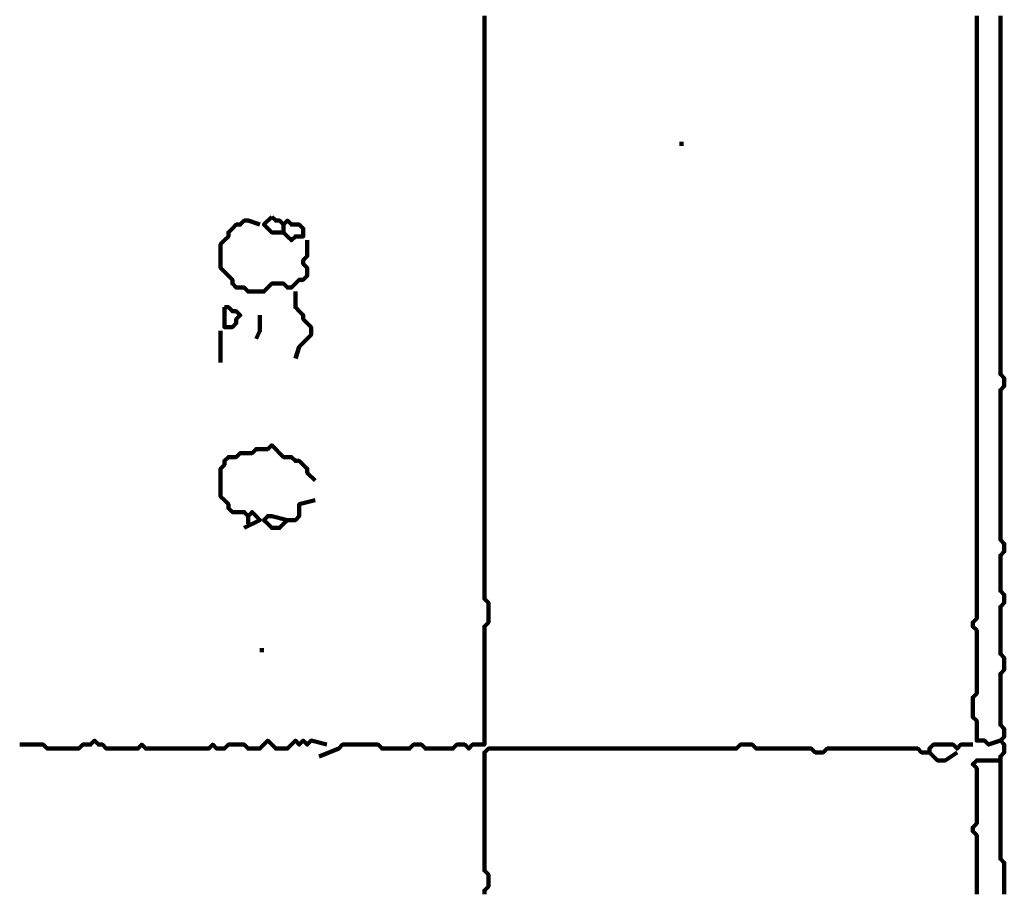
# Model space of a CAD drawing. Header units: metres. Extents: x 3221 to 4131, y 3282 to 4239.
# Tile 83 of 84: x 3335.49 to 3337.79, y 4231.43 to 4233.48. Entities that reach past the tile are written whole.
import ezdxf

# ---------------------------------------------------------------- set-up
doc = ezdxf.new("R2010")
doc.units = ezdxf.units.M
doc.layers.add('P', color=250, linetype='Continuous', lineweight=100)

msp = doc.modelspace()

# ---------------------------------------------------------------- linework, layer by layer
at = {"layer": 'P', "color": 0, "linetype": 'Continuous'}
for points in [[(3336.5754, 4233.4876), (3336.5754, 4233.4783), (3336.5754, 4233.4691), (3336.5754, 4233.4599), (3336.5754, 4233.4506), (3336.5754, 4233.4414), (3336.5754, 4233.4322), (3336.5754, 4233.423), (3336.5754, 4233.4137), (3336.5754, 4233.4045), (3336.5754, 4233.3953), (3336.5754, 4233.386), (3336.5754, 4233.3768), (3336.5754, 4233.3676), (3336.5754, 4233.3583), (3336.5754, 4233.3491), (3336.5754, 4233.3399), (3336.5754, 4233.3306), (3336.5754, 4233.3214), (3336.5754, 4233.3122), (3336.5754, 4233.303), (3336.5754, 4233.2937), (3336.5754, 4233.2845), (3336.5754, 4233.2753), (3336.5754, 4233.266), (3336.5754, 4233.2568), (3336.5754, 4233.2476), (3336.5754, 4233.2383), (3336.5754, 4233.2291), (3336.5754, 4233.2199), (3336.5754, 4233.2106), (3336.5754, 4233.2014), (3336.5754, 4233.1922), (3336.5754, 4233.183), (3336.5754, 4233.1737), (3336.5754, 4233.1645), (3336.5754, 4233.1553), (3336.5754, 4233.146), (3336.5754, 4233.1368), (3336.5754, 4233.1276), (3336.5754, 4233.1183), (3336.5754, 4233.1091), (3336.5754, 4233.0999), (3336.5754, 4233.0906), (3336.5754, 4233.0814), (3336.5754, 4233.0722), (3336.5754, 4233.063), (3336.5754, 4233.0537), (3336.5754, 4233.0445), (3336.5754, 4233.0353), (3336.5754, 4233.026), (3336.5754, 4233.0168), (3336.5754, 4233.0076), (3336.5754, 4232.9983), (3336.5754, 4232.9891), (3336.5754, 4232.9799), (3336.5754, 4232.9706), (3336.5754, 4232.9614), (3336.5754, 4232.9522), (3336.5754, 4232.943), (3336.5754, 4232.9337), (3336.5754, 4232.9245), (3336.5754, 4232.9153), (3336.5754, 4232.906), (3336.5754, 4232.8968), (3336.5754, 4232.8876), (3336.5754, 4232.8783), (3336.5754, 4232.8691), (3336.5754, 4232.8599), (3336.5754, 4232.8506), (3336.5754, 4232.8414), (3336.5754, 4232.8322), (3336.5754, 4232.823), (3336.5754, 4232.8137), (3336.5754, 4232.8045), (3336.5754, 4232.7953), (3336.5754, 4232.786), (3336.5754, 4232.7768), (3336.5754, 4232.7676), (3336.5754, 4232.7583), (3336.5754, 4232.7491), (3336.5754, 4232.7399), (3336.5754, 4232.7306), (3336.5754, 4232.7214), (3336.5754, 4232.7122), (3336.5754, 4232.703), (3336.5754, 4232.6937), (3336.5754, 4232.6845), (3336.5754, 4232.6753), (3336.5754, 4232.666), (3336.5754, 4232.6568), (3336.5754, 4232.6476), (3336.5754, 4232.6383), (3336.5754, 4232.6291), (3336.5754, 4232.6199), (3336.5754, 4232.6106), (3336.5754, 4232.6014), (3336.5754, 4232.5922), (3336.5754, 4232.583), (3336.5754, 4232.5737), (3336.5754, 4232.5645), (3336.5754, 4232.5553), (3336.5754, 4232.546), (3336.5754, 4232.5368), (3336.5754, 4232.5276), (3336.5754, 4232.5183), (3336.5754, 4232.5091), (3336.5754, 4232.4999), (3336.5754, 4232.4906), (3336.5754, 4232.4814), (3336.5754, 4232.4722), (3336.5754, 4232.463), (3336.5754, 4232.4537), (3336.5754, 4232.4445), (3336.5754, 4232.4353), (3336.5754, 4232.426), (3336.5754, 4232.4168), (3336.5754, 4232.4076), (3336.5754, 4232.3983), (3336.5754, 4232.3891), (3336.5754, 4232.3799), (3336.5754, 4232.3706), (3336.5754, 4232.3614), (3336.5754, 4232.3522), (3336.5754, 4232.343), (3336.5754, 4232.3337), (3336.5754, 4232.3245), (3336.5754, 4232.3153), (3336.5754, 4232.306), (3336.5754, 4232.2968), (3336.5754, 4232.2876), (3336.5754, 4232.2783), (3336.5754, 4232.2691), (3336.5754, 4232.2599), (3336.5754, 4232.2506), (3336.5754, 4232.2414), (3336.5754, 4232.2322), (3336.5754, 4232.223), (3336.5754, 4232.2137), (3336.5754, 4232.2045), (3336.5754, 4232.1953), (3336.5754, 4232.186), (3336.5754, 4232.1768), (3336.5754, 4232.1676), (3336.5754, 4232.1583), (3336.5754, 4232.1491), (3336.5754, 4232.1399), (3336.5754, 4232.1306), (3336.5754, 4232.1214), (3336.5846, 4232.1122), (3336.5846, 4232.103), (3336.5846, 4232.0937), (3336.5846, 4232.0845), (3336.5846, 4232.0753), (3336.5846, 4232.066), (3336.5754, 4232.0568), (3336.5754, 4232.0476), (3336.5754, 4232.0383), (3336.5754, 4232.0291), (3336.5754, 4232.0199), (3336.5754, 4232.0106), (3336.5754, 4232.0014), (3336.5754, 4231.9922), (3336.5754, 4231.983), (3336.5754, 4231.9737), (3336.5754, 4231.9645), (3336.5754, 4231.9553), (3336.5754, 4231.946), (3336.5754, 4231.9368), (3336.5754, 4231.9276), (3336.5754, 4231.9183), (3336.5754, 4231.9091), (3336.5754, 4231.8999), (3336.5754, 4231.8906), (3336.5754, 4231.8814), (3336.5754, 4231.8722), (3336.5754, 4231.863), (3336.5754, 4231.8537), (3336.5754, 4231.8445), (3336.5754, 4231.8353), (3336.5754, 4231.826), (3336.5754, 4231.8168), (3336.5754, 4231.8076), (3336.5754, 4231.7983), (3336.5754, 4231.7891), (3336.5754, 4231.7799), (3336.5661, 4231.7799), (3336.5569, 4231.7799), (3336.5477, 4231.7799), (3336.5385, 4231.7706), (3336.5292, 4231.7799), (3336.52, 4231.7799), (3336.5108, 4231.7799), (3336.5015, 4231.7706), (3336.4923, 4231.7706), (3336.4831, 4231.7706), (3336.4738, 4231.7706), (3336.4646, 4231.7706), (3336.4554, 4231.7706), (3336.4461, 4231.7706), (3336.4369, 4231.7706), (3336.4277, 4231.7799), (3336.4185, 4231.7799), (3336.4092, 4231.7799), (3336.4, 4231.7706), (3336.3908, 4231.7706), (3336.3815, 4231.7706), (3336.3723, 4231.7706), (3336.3631, 4231.7706), (3336.3538, 4231.7706), (3336.3446, 4231.7706), (3336.3354, 4231.7706), (3336.3261, 4231.7799), (3336.3169, 4231.7799), (3336.3077, 4231.7799), (3336.2985, 4231.7799), (3336.2892, 4231.7799), (3336.28, 4231.7799), (3336.2708, 4231.7799), (3336.2615, 4231.7799), (3336.2523, 4231.7799), (3336.2431, 4231.7799), (3336.2338, 4231.7706), (3336.1877, 4231.7522)], [(3337.7292, 4233.4876), (3337.7292, 4233.4783), (3337.7292, 4233.4691), (3337.7292, 4233.4599), (3337.7292, 4233.4506), (3337.7292, 4233.4414), (3337.7292, 4233.4322), (3337.7292, 4233.423), (3337.7292, 4233.4137), (3337.7292, 4233.4045), (3337.7292, 4233.3953), (3337.7292, 4233.386), (3337.7292, 4233.3768), (3337.7292, 4233.3676), (3337.7292, 4233.3583), (3337.7292, 4233.3491), (3337.7292, 4233.3399), (3337.7292, 4233.3306), (3337.7292, 4233.3214), (3337.7292, 4233.3122), (3337.7292, 4233.303), (3337.7292, 4233.2937), (3337.7292, 4233.2845), (3337.7292, 4233.2753), (3337.7292, 4233.266), (3337.7292, 4233.2568), (3337.7292, 4233.2476), (3337.7292, 4233.2383), (3337.7292, 4233.2291), (3337.7292, 4233.2199), (3337.7292, 4233.2106), (3337.7292, 4233.2014), (3337.7292, 4233.1922), (3337.7292, 4233.183), (3337.7292, 4233.1737), (3337.7292, 4233.1645), (3337.7292, 4233.1553), (3337.7292, 4233.146), (3337.7292, 4233.1368), (3337.7292, 4233.1276), (3337.7292, 4233.1183), (3337.7292, 4233.1091), (3337.7292, 4233.0999), (3337.7292, 4233.0906), (3337.7292, 4233.0814), (3337.7292, 4233.0722), (3337.7292, 4233.063), (3337.7292, 4233.0537), (3337.7292, 4233.0445), (3337.7292, 4233.0353), (3337.7292, 4233.026), (3337.7292, 4233.0168), (3337.7292, 4233.0076), (3337.7292, 4232.9983), (3337.7292, 4232.9891), (3337.7292, 4232.9799), (3337.7292, 4232.9706), (3337.7292, 4232.9614), (3337.7292, 4232.9522), (3337.7292, 4232.943), (3337.7292, 4232.9337), (3337.7292, 4232.9245), (3337.7292, 4232.9153), (3337.7292, 4232.906), (3337.7292, 4232.8968), (3337.7292, 4232.8876), (3337.7292, 4232.8783), (3337.7292, 4232.8691), (3337.7292, 4232.8599), (3337.7292, 4232.8506), (3337.7292, 4232.8414), (3337.7292, 4232.8322), (3337.7292, 4232.823), (3337.7292, 4232.8137), (3337.7292, 4232.8045), (3337.7292, 4232.7953), (3337.7292, 4232.786), (3337.7292, 4232.7768), (3337.7292, 4232.7676), (3337.7292, 4232.7583), (3337.7292, 4232.7491), (3337.7292, 4232.7399), (3337.7292, 4232.7306), (3337.7292, 4232.7214), (3337.7292, 4232.7122), (3337.7292, 4232.703), (3337.7292, 4232.6937), (3337.7292, 4232.6845), (3337.7292, 4232.6753), (3337.7292, 4232.666), (3337.7292, 4232.6568), (3337.7292, 4232.6476), (3337.7292, 4232.6383), (3337.7292, 4232.6291), (3337.7292, 4232.6199), (3337.7292, 4232.6106), (3337.7292, 4232.6014), (3337.7292, 4232.5922), (3337.7292, 4232.583), (3337.7292, 4232.5737), (3337.7292, 4232.5645), (3337.7292, 4232.5553), (3337.7292, 4232.546), (3337.7292, 4232.5368), (3337.7292, 4232.5276), (3337.7292, 4232.5183), (3337.7292, 4232.5091), (3337.7292, 4232.4999), (3337.7292, 4232.4906), (3337.7292, 4232.4814), (3337.7292, 4232.4722), (3337.7292, 4232.463), (3337.7292, 4232.4537), (3337.7292, 4232.4445), (3337.7292, 4232.4353), (3337.7292, 4232.426), (3337.7292, 4232.4168), (3337.7292, 4232.4076), (3337.7292, 4232.3983), (3337.7292, 4232.3891), (3337.7292, 4232.3799), (3337.7292, 4232.3706), (3337.7292, 4232.3614), (3337.7292, 4232.3522), (3337.7292, 4232.343), (3337.7292, 4232.3337), (3337.7292, 4232.3245), (3337.7292, 4232.3153), (3337.7292, 4232.306), (3337.7292, 4232.2968), (3337.7292, 4232.2876), (3337.7292, 4232.2783), (3337.7292, 4232.2691), (3337.7292, 4232.2599), (3337.7292, 4232.2506), (3337.7292, 4232.2414), (3337.7292, 4232.2322), (3337.7292, 4232.223), (3337.7292, 4232.2137), (3337.7292, 4232.2045), (3337.7292, 4232.1953), (3337.7292, 4232.186), (3337.7292, 4232.1768), (3337.7292, 4232.1676), (3337.7292, 4232.1583), (3337.7292, 4232.1491), (3337.7292, 4232.1399), (3337.7292, 4232.1306), (3337.7292, 4232.1214), (3337.7292, 4232.1122), (3337.7292, 4232.103), (3337.7292, 4232.0937), (3337.7292, 4232.0845), (3337.7292, 4232.0753), (3337.72, 4232.066), (3337.72, 4232.0568), (3337.7292, 4232.0476), (3337.7292, 4232.0383), (3337.7292, 4232.0291), (3337.7292, 4232.0199), (3337.7292, 4232.0106), (3337.7292, 4232.0014), (3337.7292, 4231.9922), (3337.7292, 4231.983), (3337.7292, 4231.9737), (3337.7292, 4231.9645), (3337.7292, 4231.9553), (3337.7292, 4231.946), (3337.7292, 4231.9368), (3337.7292, 4231.9276), (3337.7292, 4231.9183), (3337.7292, 4231.9091), (3337.7292, 4231.8999), (3337.72, 4231.8906), (3337.72, 4231.8814), (3337.72, 4231.8722), (3337.72, 4231.863), (3337.72, 4231.8537), (3337.72, 4231.8445), (3337.7292, 4231.8353), (3337.7292, 4231.826), (3337.7292, 4231.8168), (3337.7292, 4231.8076), (3337.7292, 4231.7983), (3337.7292, 4231.7891), (3337.7385, 4231.7891), (3337.7477, 4231.7891), (3337.7569, 4231.7799), (3337.7846, 4231.7891)], [(3337.7846, 4233.4876), (3337.7846, 4233.4783), (3337.7846, 4233.4691), (3337.7846, 4233.4599), (3337.7846, 4233.4506), (3337.7846, 4233.4414), (3337.7846, 4233.4322), (3337.7846, 4233.423), (3337.7846, 4233.4137), (3337.7846, 4233.4045), (3337.7846, 4233.3953), (3337.7846, 4233.386), (3337.7846, 4233.3768), (3337.7846, 4233.3676), (3337.7846, 4233.3583), (3337.7846, 4233.3491), (3337.7846, 4233.3399), (3337.7846, 4233.3306), (3337.7846, 4233.3214), (3337.7846, 4233.3122), (3337.7846, 4233.303), (3337.7846, 4233.2937), (3337.7846, 4233.2845), (3337.7846, 4233.2753), (3337.7846, 4233.266), (3337.7846, 4233.2568), (3337.7846, 4233.2476), (3337.7846, 4233.2383), (3337.7846, 4233.2291), (3337.7846, 4233.2199), (3337.7846, 4233.2106), (3337.7846, 4233.2014), (3337.7846, 4233.1922), (3337.7846, 4233.183), (3337.7846, 4233.1737), (3337.7846, 4233.1645), (3337.7846, 4233.1553), (3337.7846, 4233.146), (3337.7846, 4233.1368), (3337.7846, 4233.1276), (3337.7846, 4233.1183), (3337.7846, 4233.1091), (3337.7846, 4233.0999), (3337.7846, 4233.0906), (3337.7846, 4233.0814), (3337.7846, 4233.0722), (3337.7846, 4233.063), (3337.7846, 4233.0537), (3337.7846, 4233.0445), (3337.7846, 4233.0353), (3337.7846, 4233.026), (3337.7846, 4233.0168), (3337.7846, 4233.0076), (3337.7846, 4232.9983), (3337.7846, 4232.9891), (3337.7846, 4232.9799), (3337.7846, 4232.9706), (3337.7846, 4232.9614), (3337.7846, 4232.9522), (3337.7846, 4232.943), (3337.7846, 4232.9337), (3337.7846, 4232.9245), (3337.7846, 4232.9153), (3337.7846, 4232.906), (3337.7846, 4232.8968), (3337.7846, 4232.8876), (3337.7846, 4232.8783), (3337.7846, 4232.8691), (3337.7846, 4232.8599), (3337.7846, 4232.8506), (3337.7846, 4232.8414), (3337.7846, 4232.8322), (3337.7846, 4232.823), (3337.7846, 4232.8137), (3337.7846, 4232.8045), (3337.7846, 4232.7953), (3337.7846, 4232.786), (3337.7846, 4232.7768), (3337.7846, 4232.7676), (3337.7846, 4232.7583), (3337.7846, 4232.7491), (3337.7846, 4232.7399), (3337.7846, 4232.7306), (3337.7846, 4232.7214), (3337.7846, 4232.7122), (3337.7846, 4232.703), (3337.7846, 4232.6937), (3337.7846, 4232.6845), (3337.7846, 4232.6753), (3337.7846, 4232.666), (3337.7846, 4232.6568), (3337.7846, 4232.6476), (3337.7938, 4232.6383), (3337.7938, 4232.6291), (3337.7938, 4232.6199), (3337.7846, 4232.6106), (3337.7846, 4232.6014), (3337.7846, 4232.5922), (3337.7846, 4232.583), (3337.7846, 4232.5737), (3337.7846, 4232.5645), (3337.7846, 4232.5553), (3337.7846, 4232.546), (3337.7846, 4232.5368), (3337.7846, 4232.5276), (3337.7846, 4232.5183), (3337.7846, 4232.5091), (3337.7846, 4232.4999), (3337.7846, 4232.4906), (3337.7846, 4232.4814), (3337.7846, 4232.4722), (3337.7846, 4232.463), (3337.7846, 4232.4537), (3337.7846, 4232.4445), (3337.7846, 4232.4353), (3337.7846, 4232.426), (3337.7846, 4232.4168), (3337.7846, 4232.4076), (3337.7846, 4232.3983), (3337.7846, 4232.3891), (3337.7846, 4232.3799), (3337.7846, 4232.3706), (3337.7846, 4232.3614), (3337.7846, 4232.3522), (3337.7846, 4232.343), (3337.7846, 4232.3337), (3337.7846, 4232.3245), (3337.7846, 4232.3153), (3337.7846, 4232.306), (3337.7846, 4232.2968), (3337.7846, 4232.2876), (3337.7846, 4232.2783), (3337.7846, 4232.2691), (3337.7846, 4232.2599), (3337.7938, 4232.2506), (3337.7938, 4232.2414), (3337.7938, 4232.2322), (3337.7846, 4232.223), (3337.7846, 4232.2137), (3337.7846, 4232.2045), (3337.7846, 4232.1953), (3337.7846, 4232.186), (3337.7846, 4232.1768), (3337.7846, 4232.1676), (3337.7846, 4232.1583), (3337.7846, 4232.1491), (3337.7846, 4232.1399), (3337.7938, 4232.1306), (3337.7938, 4232.1214), (3337.7938, 4232.1122), (3337.7846, 4232.103), (3337.7846, 4232.0937), (3337.7846, 4232.0845), (3337.7846, 4232.0753), (3337.7846, 4232.066), (3337.7846, 4232.0568), (3337.7846, 4232.0476), (3337.7846, 4232.0383), (3337.7846, 4232.0291), (3337.7846, 4232.0199), (3337.7846, 4232.0106), (3337.7846, 4232.0014), (3337.7846, 4231.9922), (3337.7938, 4231.983), (3337.7938, 4231.9737), (3337.7938, 4231.9645), (3337.7938, 4231.9553), (3337.7846, 4231.946), (3337.7846, 4231.9368), (3337.7846, 4231.9276), (3337.7846, 4231.9183), (3337.7846, 4231.9091), (3337.7846, 4231.8999), (3337.7846, 4231.8906), (3337.7846, 4231.8814), (3337.7846, 4231.8722), (3337.7846, 4231.863), (3337.7846, 4231.8537), (3337.7846, 4231.8445), (3337.7846, 4231.8353), (3337.7846, 4231.826), (3337.7938, 4231.8168), (3337.7938, 4231.8076), (3337.7938, 4231.7983), (3337.7846, 4231.7891), (3337.7938, 4231.7799), (3337.7938, 4231.7706), (3337.7938, 4231.7614), (3337.7846, 4231.7522), (3337.7846, 4231.743), (3337.7846, 4231.7337), (3337.7846, 4231.7245), (3337.7846, 4231.7153), (3337.7846, 4231.706), (3337.7846, 4231.6968), (3337.7846, 4231.6876), (3337.7846, 4231.6783), (3337.7846, 4231.6691), (3337.7846, 4231.6599), (3337.7846, 4231.6506), (3337.7846, 4231.6414), (3337.7846, 4231.6322), (3337.7846, 4231.623), (3337.7846, 4231.6137), (3337.7846, 4231.6045), (3337.7846, 4231.5953), (3337.7846, 4231.586), (3337.7846, 4231.5768), (3337.7846, 4231.5676), (3337.7846, 4231.5583), (3337.7846, 4231.5491), (3337.7846, 4231.5399), (3337.7846, 4231.5306), (3337.7846, 4231.5214), (3337.7846, 4231.5122), (3337.7938, 4231.503), (3337.7938, 4231.4937), (3337.7938, 4231.4845), (3337.7938, 4231.4753), (3337.7938, 4231.466), (3337.7938, 4231.4568), (3337.7938, 4231.4476), (3337.7938, 4231.4383), (3337.7938, 4231.4291)], [(3337.0369, 4233.1922), (3337.0369, 4233.183)], [(3336.16, 4232.9614), (3336.16, 4232.9245), (3336.1508, 4232.9153), (3336.1508, 4232.906), (3336.16, 4232.8968), (3336.16, 4232.8876), (3336.16, 4232.8783), (3336.1508, 4232.8691), (3336.1415, 4232.8691), (3336.1323, 4232.8599), (3336.1231, 4232.8506), (3336.1138, 4232.8506), (3336.1046, 4232.8599), (3336.0954, 4232.8599), (3336.0861, 4232.8599), (3336.0769, 4232.8599), (3336.0677, 4232.8506), (3336.0585, 4232.8414), (3336.0492, 4232.8414), (3336.04, 4232.8414), (3336.0308, 4232.8414), (3336.0215, 4232.8414), (3336.0123, 4232.8506), (3336.0031, 4232.8506), (3335.9938, 4232.8506), (3335.9846, 4232.8599), (3335.9846, 4232.8691), (3335.9754, 4232.8783), (3335.9661, 4232.8876), (3335.9569, 4232.8968), (3335.9569, 4232.906), (3335.9569, 4232.9153), (3335.9569, 4232.9245), (3335.9569, 4232.9337), (3335.9569, 4232.943), (3335.9569, 4232.9522), (3335.9661, 4232.9614), (3335.9754, 4232.9706), (3335.9754, 4232.9799), (3335.9846, 4232.9891), (3335.9938, 4232.9983), (3336.0031, 4232.9983), (3336.0123, 4233.0076), (3336.0215, 4233.0076), (3336.0492, 4232.9983)], [(3336.0769, 4233.0168), (3336.0861, 4233.0076), (3336.0954, 4233.0076), (3336.1046, 4232.9983), (3336.1138, 4233.0076), (3336.1231, 4232.9983), (3336.1323, 4232.9983), (3336.1415, 4232.9983), (3336.1508, 4232.9891), (3336.1508, 4232.9799), (3336.1508, 4232.9706), (3336.1415, 4232.9706), (3336.1323, 4232.9706), (3336.1231, 4232.9614), (3336.1138, 4232.9706), (3336.1046, 4232.9799), (3336.0954, 4232.9799), (3336.0861, 4232.9799), (3336.0769, 4232.9799), (3336.0677, 4232.9891), (3336.0585, 4232.9983), (3336.0769, 4233.0168)], [(3336.1046, 4232.9983), (3336.1046, 4232.9799)], [(3336.1323, 4232.8414), (3336.1323, 4232.8045), (3336.1415, 4232.7953), (3336.1508, 4232.786), (3336.1508, 4232.7768), (3336.16, 4232.7676), (3336.1692, 4232.7583), (3336.1692, 4232.7491), (3336.1692, 4232.7399), (3336.16, 4232.7306), (3336.1508, 4232.7214), (3336.1415, 4232.7122), (3336.1323, 4232.6845)], [(3335.9661, 4232.8045), (3335.9754, 4232.8045), (3335.9846, 4232.7953), (3335.9938, 4232.7953), (3336.0031, 4232.786), (3335.9938, 4232.7768), (3335.9938, 4232.7676), (3335.9846, 4232.7583), (3335.9754, 4232.7583), (3335.9661, 4232.7583), (3335.9661, 4232.7676), (3335.9661, 4232.7768), (3335.9661, 4232.786), (3335.9661, 4232.8045)], [(3336.0492, 4232.786), (3336.0492, 4232.7676), (3336.0492, 4232.7583), (3336.0492, 4232.7491), (3336.04, 4232.7306)], [(3335.9569, 4232.7491), (3335.9569, 4232.7214), (3335.9569, 4232.7122), (3335.9569, 4232.6753)], [(3336.0123, 4232.2876), (3336.0492, 4232.306), (3336.04, 4232.3153), (3336.0308, 4232.3245), (3336.0215, 4232.3153), (3336.0123, 4232.3245), (3336.0031, 4232.3245), (3335.9938, 4232.3245), (3335.9846, 4232.3245), (3335.9754, 4232.3337), (3335.9754, 4232.343), (3335.9661, 4232.3522), (3335.9569, 4232.3614), (3335.9569, 4232.3706), (3335.9569, 4232.3799), (3335.9569, 4232.3891), (3335.9569, 4232.3983), (3335.9569, 4232.4076), (3335.9569, 4232.4168), (3335.9569, 4232.426), (3335.9661, 4232.4353), (3335.9661, 4232.4445), (3335.9754, 4232.4537), (3335.9846, 4232.4537), (3335.9938, 4232.4537), (3336.0031, 4232.463), (3336.0123, 4232.463), (3336.0215, 4232.463), (3336.0308, 4232.463), (3336.04, 4232.4722), (3336.0492, 4232.4722), (3336.0585, 4232.4722), (3336.0677, 4232.4722), (3336.0769, 4232.4814), (3336.0861, 4232.4722), (3336.0954, 4232.463), (3336.1046, 4232.4537), (3336.1138, 4232.4537), (3336.1231, 4232.4537), (3336.1323, 4232.4445), (3336.1415, 4232.4445), (3336.1508, 4232.4353), (3336.16, 4232.426), (3336.16, 4232.4168), (3336.1785, 4232.3983)], [(3336.1138, 4232.306), (3336.0769, 4232.3153), (3336.0677, 4232.3153), (3336.0585, 4232.306), (3336.0677, 4232.2968), (3336.0769, 4232.2876), (3336.0861, 4232.2876), (3336.0954, 4232.2876), (3336.1046, 4232.2968), (3336.1138, 4232.306), (3336.1231, 4232.306), (3336.1323, 4232.306), (3336.1415, 4232.3153), (3336.1415, 4232.3245), (3336.1415, 4232.3337), (3336.1415, 4232.343), (3336.1785, 4232.3522)], [(3336.0215, 4232.3153), (3336.0215, 4232.2968)], [(3336.0492, 4232.0014), (3336.0585, 4232.0014)], [(3335.4861, 4231.7799), (3335.5231, 4231.7799), (3335.5323, 4231.7799), (3335.5415, 4231.7799), (3335.5508, 4231.7706), (3335.56, 4231.7706), (3335.5692, 4231.7706), (3335.5785, 4231.7706), (3335.5877, 4231.7706), (3335.5969, 4231.7706), (3335.6061, 4231.7706), (3335.6154, 4231.7706), (3335.6246, 4231.7706), (3335.6338, 4231.7799), (3335.6431, 4231.7799), (3335.6523, 4231.7799), (3335.6615, 4231.7891), (3335.6708, 4231.7799), (3335.68, 4231.7799), (3335.6892, 4231.7706), (3335.6985, 4231.7706), (3335.7077, 4231.7706), (3335.7169, 4231.7706), (3335.7261, 4231.7706), (3335.7354, 4231.7706), (3335.7446, 4231.7706), (3335.7538, 4231.7706), (3335.7631, 4231.7706), (3335.7723, 4231.7799), (3335.7815, 4231.7706), (3335.7908, 4231.7706), (3335.8, 4231.7706), (3335.8092, 4231.7706), (3335.8185, 4231.7706), (3335.8277, 4231.7706), (3335.8369, 4231.7706), (3335.8461, 4231.7706), (3335.8554, 4231.7706), (3335.8646, 4231.7706), (3335.8738, 4231.7706), (3335.8831, 4231.7706), (3335.8923, 4231.7706), (3335.9015, 4231.7706), (3335.9108, 4231.7706), (3335.92, 4231.7706), (3335.9292, 4231.7706), (3335.9385, 4231.7799), (3335.9477, 4231.7706), (3335.9569, 4231.7706), (3335.9661, 4231.7706), (3335.9754, 4231.7799), (3335.9846, 4231.7799), (3335.9938, 4231.7799), (3336.0031, 4231.7799), (3336.0123, 4231.7799), (3336.0215, 4231.7706), (3336.0308, 4231.7706), (3336.04, 4231.7706), (3336.0492, 4231.7706), (3336.0585, 4231.7799), (3336.0677, 4231.7891), (3336.0769, 4231.7799), (3336.0861, 4231.7706), (3336.0954, 4231.7706), (3336.1046, 4231.7706), (3336.1138, 4231.7706), (3336.1231, 4231.7799), (3336.1323, 4231.7891), (3336.1415, 4231.7799), (3336.1508, 4231.7891), (3336.16, 4231.7799), (3336.1692, 4231.7891), (3336.2061, 4231.7799)], [(3336.5754, 4231.4291), (3336.5754, 4231.4383), (3336.5846, 4231.4476), (3336.5846, 4231.4568), (3336.5846, 4231.466), (3336.5846, 4231.4753), (3336.5754, 4231.4845), (3336.5754, 4231.4937), (3336.5754, 4231.503), (3336.5754, 4231.5122), (3336.5754, 4231.5214), (3336.5754, 4231.5306), (3336.5754, 4231.5399), (3336.5754, 4231.5491), (3336.5754, 4231.5583), (3336.5754, 4231.5676), (3336.5754, 4231.5768), (3336.5754, 4231.586), (3336.5754, 4231.5953), (3336.5754, 4231.6045), (3336.5754, 4231.6137), (3336.5754, 4231.623), (3336.5754, 4231.6322), (3336.5754, 4231.6414), (3336.5754, 4231.6506), (3336.5754, 4231.6599), (3336.5754, 4231.6691), (3336.5754, 4231.6783), (3336.5754, 4231.6876), (3336.5754, 4231.6968), (3336.5754, 4231.706), (3336.5754, 4231.7153), (3336.5754, 4231.7245), (3336.5754, 4231.7337), (3336.5754, 4231.743), (3336.5754, 4231.7522), (3336.5754, 4231.7614), (3336.5846, 4231.7706), (3336.5938, 4231.7706), (3336.6031, 4231.7706), (3336.6123, 4231.7706), (3336.6215, 4231.7706), (3336.6308, 4231.7706), (3336.64, 4231.7706), (3336.6492, 4231.7706), (3336.6585, 4231.7706), (3336.6677, 4231.7706), (3336.6769, 4231.7706), (3336.6861, 4231.7706), (3336.6954, 4231.7706), (3336.7046, 4231.7706), (3336.7138, 4231.7706), (3336.7231, 4231.7706), (3336.7323, 4231.7706), (3336.7415, 4231.7706), (3336.7508, 4231.7706), (3336.76, 4231.7706), (3336.7692, 4231.7706), (3336.7785, 4231.7706), (3336.7877, 4231.7706), (3336.7969, 4231.7706), (3336.8061, 4231.7706), (3336.8154, 4231.7706), (3336.8246, 4231.7706), (3336.8338, 4231.7706), (3336.8431, 4231.7706), (3336.8523, 4231.7706), (3336.8615, 4231.7706), (3336.8708, 4231.7706), (3336.88, 4231.7706), (3336.8892, 4231.7706), (3336.8985, 4231.7706), (3336.9077, 4231.7706), (3336.9169, 4231.7706), (3336.9261, 4231.7706), (3336.9354, 4231.7706), (3336.9446, 4231.7706), (3336.9538, 4231.7706), (3336.9631, 4231.7706), (3336.9723, 4231.7706), (3336.9815, 4231.7706), (3336.9908, 4231.7706), (3337, 4231.7706), (3337.0092, 4231.7706), (3337.0185, 4231.7706), (3337.0277, 4231.7706), (3337.0369, 4231.7706), (3337.0461, 4231.7706), (3337.0554, 4231.7706), (3337.0646, 4231.7706), (3337.0738, 4231.7706), (3337.0831, 4231.7706), (3337.0923, 4231.7706), (3337.1015, 4231.7706), (3337.1108, 4231.7706), (3337.12, 4231.7706), (3337.1292, 4231.7706), (3337.1385, 4231.7706), (3337.1477, 4231.7706), (3337.1569, 4231.7706), (3337.1661, 4231.7706), (3337.1754, 4231.7799), (3337.1846, 4231.7799), (3337.1938, 4231.7799), (3337.2031, 4231.7799), (3337.2123, 4231.7706), (3337.2215, 4231.7706), (3337.2308, 4231.7706), (3337.24, 4231.7706), (3337.2492, 4231.7706), (3337.2585, 4231.7706), (3337.2677, 4231.7706), (3337.2769, 4231.7706), (3337.2861, 4231.7706), (3337.2954, 4231.7706), (3337.3046, 4231.7706), (3337.3138, 4231.7706), (3337.3231, 4231.7706), (3337.3323, 4231.7706), (3337.3415, 4231.7706), (3337.3508, 4231.7614), (3337.36, 4231.7614), (3337.3692, 4231.7614), (3337.3785, 4231.7706), (3337.3877, 4231.7706), (3337.3969, 4231.7706), (3337.4061, 4231.7706), (3337.4154, 4231.7706), (3337.4246, 4231.7706), (3337.4338, 4231.7706), (3337.4431, 4231.7706), (3337.4523, 4231.7706), (3337.4615, 4231.7706), (3337.4708, 4231.7706), (3337.48, 4231.7706), (3337.4892, 4231.7706), (3337.4985, 4231.7706), (3337.5077, 4231.7706), (3337.5169, 4231.7706), (3337.5261, 4231.7706), (3337.5354, 4231.7706), (3337.5446, 4231.7706), (3337.5538, 4231.7706), (3337.5631, 4231.7706), (3337.5723, 4231.7706), (3337.5815, 4231.7706), (3337.5908, 4231.7706), (3337.6, 4231.7614), (3337.6092, 4231.7614), (3337.6185, 4231.7614), (3337.6185, 4231.7706), (3337.6277, 4231.7799), (3337.6369, 4231.7799), (3337.6461, 4231.7799), (3337.6554, 4231.7799), (3337.6646, 4231.7799), (3337.6738, 4231.7799), (3337.6831, 4231.7706), (3337.6923, 4231.7799), (3337.72, 4231.7799)], [(3337.6185, 4231.7614), (3337.6369, 4231.743), (3337.6461, 4231.743), (3337.6554, 4231.743), (3337.6831, 4231.7614)], [(3337.7292, 4231.4291), (3337.7292, 4231.4383), (3337.7292, 4231.4476), (3337.7292, 4231.4568), (3337.7292, 4231.466), (3337.7292, 4231.4753), (3337.7292, 4231.4845), (3337.7292, 4231.4937), (3337.7292, 4231.503), (3337.7292, 4231.5122), (3337.7292, 4231.5214), (3337.7292, 4231.5306), (3337.7292, 4231.5399), (3337.7292, 4231.5491), (3337.7292, 4231.5583), (3337.7292, 4231.5676), (3337.72, 4231.5768), (3337.72, 4231.586), (3337.7292, 4231.5953), (3337.7292, 4231.6045), (3337.7292, 4231.6137), (3337.7292, 4231.623), (3337.7292, 4231.6322), (3337.7292, 4231.6414), (3337.7292, 4231.6506), (3337.7292, 4231.6599), (3337.7292, 4231.6691), (3337.7292, 4231.6783), (3337.7292, 4231.6876), (3337.7292, 4231.6968), (3337.7292, 4231.706), (3337.7292, 4231.7153), (3337.7292, 4231.7245), (3337.72, 4231.7337), (3337.7292, 4231.743), (3337.7385, 4231.743), (3337.7846, 4231.743)]]:
    msp.add_lwpolyline(points, dxfattribs=at)

doc.saveas('drawing.dxf')
